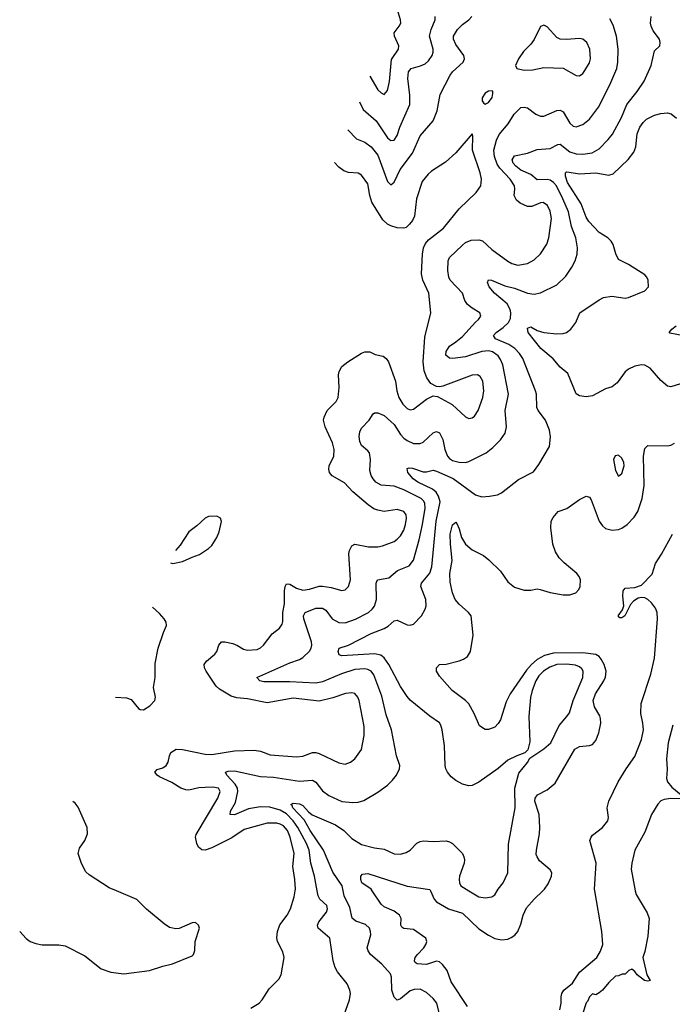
# Model space of a CAD drawing. Header units: inches. Extents: x 2134017 to 2292458, y 756222 to 916513.
# Tile 163 of 256: x 2143150 to 2147160, y 869303 to 875350. Entities that reach past the tile are written whole.
import ezdxf

# ---------------------------------------------------------------- set-up
doc = ezdxf.new("R2010")
doc.units = ezdxf.units.IN
doc.header["$MEASUREMENT"] = 0
doc.layers.add('C1846', color=7, linetype='Continuous')
doc.layers.add('C1847', color=7, linetype='Continuous')

msp = doc.modelspace()

# ---------------------------------------------------------------- linework, layer by layer
at = {"layer": 'C1846', "color": 5}
for points, elevation in [([(2143150.1, 869750.7), (2143190, 869708.4), (2143214, 869690), (2143250, 869676), (2143289.1, 869669.1), (2143390, 869668.9), (2143430, 869662.3), (2143550, 869602), (2143650, 869521.8), (2143710, 869500.3), (2143790, 869490.3), (2143948, 869510), (2144030, 869538.4), (2144090, 869552.4), (2144210, 869601), (2144219, 869610), (2144226, 869634), (2144227.6, 869690), (2144254, 869770), (2144249.2, 869790), (2144230, 869806), (2144210, 869804.5), (2144130, 869768.2), (2144110, 869766.9), (2144070, 869776), (2144037.5, 869797.5), (2143930, 869887.1), (2143870, 869947.3), (2143744.1, 870000)], 420), ([(2144570, 869279.7), (2144622, 869310), (2144639.7, 869330), (2144682, 869398), (2144741.5, 869458.5), (2144755.6, 869484.4), (2144774.7, 869590), (2144766.3, 869626.3), (2144734.2, 869690), (2144730.8, 869710.8), (2144733.2, 869750), (2144748.3, 869791.7), (2144792.5, 869850), (2144814.8, 869890), (2144837, 869963), (2144842.6, 870000)], 380), ([(2145134.3, 869210), (2145177.2, 869330), (2145182, 869370), (2145178.7, 869390), (2145161.7, 869430), (2145102.4, 869502.4), (2145087.6, 869530), (2145075.1, 869570), (2145054.7, 869710), (2144984.4, 869770), (2144979.8, 869790), (2144987.6, 869810), (2145034.5, 869870), (2145041.5, 869890), (2145037.2, 869910), (2144994.7, 869950), (2144982.9, 869970), (2144977.3, 870000)], 360), ([(2145726.8, 869250), (2145712.1, 869310), (2145690, 869338.9), (2145650, 869375.1), (2145610, 869396.1), (2145573.7, 869393.7), (2145550, 869386), (2145490, 869337.7), (2145470, 869329.7), (2145450, 869346.6), (2145436.1, 869390), (2145434.3, 869470), (2145427.3, 869490), (2145375.6, 869550), (2145305.1, 869610), (2145290.8, 869630.8), (2145284.7, 869650), (2145307.6, 869730), (2145306.4, 869750), (2145298.5, 869770), (2145274.5, 869794.5), (2145214.5, 869814.6), (2145193.2, 869833.2), (2145178.5, 869898.5), (2145143.6, 869970), (2145137.7, 870000)], 340), ([(2145902.2, 869290), (2145801.5, 869441.5), (2145775.8, 869510), (2145748.7, 869548.7), (2145730, 869564.1), (2145710, 869569), (2145650, 869547.1), (2145592.1, 869552.1), (2145580.3, 869560.3), (2145574.8, 869570), (2145580.2, 869590), (2145594, 869610), (2145633.9, 869650), (2145645.8, 869670), (2145651.6, 869690), (2145644.7, 869710), (2145570, 869763.2), (2145510, 869769), (2145497.6, 869777.6), (2145490.9, 869790), (2145493.5, 869830), (2145483.5, 869850), (2145450, 869875.5), (2145390, 869902.7), (2145370, 869918.2), (2145316.4, 870000)], 320), ([(2145673.4, 870000), (2145696.8, 869950), (2145711.7, 869931.7), (2145784.7, 869890), (2145870, 869863.7), (2145970, 869767.5), (2146030, 869728.2), (2146070, 869708), (2146110, 869700.2), (2146150, 869703.6), (2146170, 869713.1), (2146191.6, 869728.4), (2146210, 869750.5), (2146230, 869796.3), (2146244.1, 869850), (2146264.6, 869895.4), (2146310, 869948.8), (2146363.2, 870000)], 320), ([(2145909.8, 870000), (2145970, 869962.7), (2146010, 869957.7), (2146050, 869963.1), (2146070, 869974.9), (2146084.1, 870000)], 340), ([(2146469, 869270), (2146477.2, 869310), (2146476, 869350), (2146480.9, 869370), (2146493.2, 869390), (2146546.2, 869433.8), (2146590, 869500.2), (2146695.1, 869590), (2146719.5, 869630), (2146732, 869670), (2146726, 869750), (2146683.7, 870000)], 280), ([(2146932.5, 870000), (2146937, 869977), (2147005.3, 869865.3), (2147016.5, 869830), (2147010, 869722), (2146991.7, 869628.3), (2146979.5, 869590), (2147004, 869484), (2147022.8, 869450), (2147010, 869445.4), (2146989.6, 869450), (2146944, 869484), (2146930, 869505.2), (2146910, 869519), (2146892, 869510), (2146870, 869488.7), (2146851.6, 869488.4), (2146830, 869478), (2146810, 869475.3), (2146770, 869437.2), (2146730, 869389.2), (2146710, 869373.2), (2146690, 869362), (2146670, 869368), (2146650, 869348.7), (2146639.6, 869320.4), (2146630, 869312), (2146610, 869249.3)], 280)]:
    msp.add_lwpolyline(points, dxfattribs=dict(at, elevation=elevation))
at = {"layer": 'C1847', "color": 5}
for points, elevation in [([(2146084.1, 870000), (2146089.7, 870010), (2146121.5, 870050), (2146148.9, 870111.1), (2146153.9, 870286.1), (2146194.5, 870510), (2146193.1, 870630), (2146217.7, 870722.3), (2146270, 870787.7), (2146285.1, 870814.9), (2146370, 870872.9), (2146412.5, 870910), (2146463.7, 871016.3), (2146512.2, 871070), (2146527.2, 871092.8), (2146551.2, 871170), (2146609.9, 871310), (2146611.5, 871350), (2146604.2, 871364.2), (2146590, 871376.8), (2146565.6, 871385.6), (2146510, 871392.6), (2146450.1, 871389.9), (2146407.1, 871372.9), (2146368.2, 871350), (2146340, 871320), (2146321.1, 871290), (2146298, 871230), (2146287.8, 871187.8), (2146277.5, 871070), (2146285.3, 870914.8), (2146272.8, 870867.2), (2146253, 870847), (2146204.7, 870830), (2146150, 870802.9), (2146089.2, 870750.8), (2145970, 870667.8), (2145930, 870647.8), (2145910, 870644.7), (2145870, 870655.4), (2145830, 870676.9), (2145801, 870701), (2145777.7, 870730), (2145767.4, 870750), (2145763.5, 870770), (2145760.9, 870890), (2145746.2, 870990), (2145738.2, 871018.2), (2145730, 871031.1), (2145670, 871073.1), (2145550, 871171.3), (2145530, 871192.8), (2145490, 871255.4), (2145418.5, 871390), (2145390, 871431.8), (2145368.4, 871448.4), (2145330, 871456.3), (2145130, 871443.8), (2145112.3, 871450), (2145106.9, 871470), (2145112.7, 871490), (2145170, 871509.1), (2145310, 871580.1), (2145389.4, 871610.6), (2145414.2, 871625.8), (2145450, 871659), (2145470, 871662.3), (2145530, 871633.7), (2145550, 871632), (2145570, 871638.4), (2145619.7, 871690), (2145641.7, 871730), (2145647.1, 871750), (2145645.1, 871790), (2145615.3, 871870), (2145618.9, 871890), (2145669, 871951), (2145683.2, 871990), (2145709.1, 872270), (2145732.8, 872390), (2145724.2, 872424.2), (2145709, 872449), (2145686.8, 872466.8), (2145597.2, 872510), (2145568.2, 872530), (2145535.1, 872570), (2145530, 872594), (2145542, 872598), (2145564.1, 872595.9), (2145630, 872573.7), (2145650, 872573.8), (2145690, 872584.5), (2145710, 872578.6), (2145813.2, 872533.2), (2145950, 872432.7), (2145990, 872420.2), (2146036.8, 872423.2), (2146086.7, 872433.3), (2146110, 872444.4), (2146214.1, 872525.9), (2146305.9, 872574.1), (2146340.5, 872619.5), (2146406, 872730), (2146411.8, 872788.2), (2146404.4, 872830), (2146379.8, 872890), (2146336.1, 872950), (2146327.9, 872967.9), (2146324.5, 873050), (2146319.7, 873070), (2146242.2, 873270), (2146220.9, 873300.9), (2146192.4, 873330), (2146154.6, 873354.6), (2146074, 873390), (2146060.3, 873410), (2146076.8, 873430), (2146120.1, 873459.9), (2146152.8, 873490), (2146165.2, 873514.8), (2146168.2, 873550), (2146163.2, 873570), (2146144.3, 873604.3), (2146066.4, 873670), (2146033.8, 873710), (2146024.7, 873735.3), (2146030, 873752), (2146049.7, 873750.3), (2146130, 873715.8), (2146190, 873700.7), (2146270, 873670.9), (2146310, 873665.6), (2146350, 873672.2), (2146450, 873722.7), (2146504.9, 873775.1), (2146542.2, 873830), (2146562.4, 873870), (2146576.1, 873910), (2146577.4, 873950), (2146567.3, 874010), (2146540.9, 874080.9), (2146521.9, 874170), (2146488.1, 874250), (2146447.3, 874330), (2146430, 874350.4), (2146410, 874364), (2146390, 874369.9), (2146330, 874366.2), (2146290, 874398.9), (2146230, 874426.7), (2146197.8, 874450), (2146182.2, 874470), (2146176.5, 874490), (2146190, 874513.8), (2146269.3, 874530), (2146330, 874552.4), (2146410, 874559.7), (2146455.7, 874584.3), (2146470, 874585.4), (2146530, 874539.1), (2146570, 874525.6), (2146610, 874525.1), (2146666.4, 874533.6), (2146710, 874556.9), (2146765.8, 874614.2), (2146791.7, 874648.3), (2146848.2, 874750), (2146879.8, 874830), (2146944.1, 874910), (2146986.9, 874973.1), (2147030.8, 875070), (2147050, 875158.8), (2147084, 875190), (2147086, 875210), (2147080.9, 875230), (2147042.2, 875282.2), (2147029.7, 875310), (2147026.6, 875330), (2147029.7, 875370.3)], 340), ([(2145167.2, 874674.7), (2145218.8, 874618.8), (2145270, 874597.6), (2145310, 874568.7), (2145350, 874519.1), (2145410, 874356.9), (2145430, 874336.2), (2145450, 874351.8), (2145488.6, 874430), (2145563.2, 874530), (2145610, 874638), (2145691.4, 874730), (2145715.5, 874790), (2145732.6, 874890), (2145795.8, 875010), (2145810, 875031.1), (2145875.6, 875090), (2145882.7, 875110), (2145879.8, 875130), (2145830, 875198.3), (2145815, 875230), (2145815.5, 875250), (2145839.1, 875290), (2145870, 875321.7), (2145910.5, 875350), (2145928.2, 875370)], 360), ([(2145237.7, 874846.9), (2145259.8, 874799.8), (2145341, 874730), (2145410, 874625.3), (2145430, 874608.6), (2145450, 874609.7), (2145470, 874639.6), (2145485.1, 874690), (2145547.4, 874830), (2145546.9, 874886.9), (2145534.6, 874990), (2145539.3, 875030), (2145555.3, 875050), (2145613.2, 875066.7), (2145640.4, 875079.6), (2145661.5, 875098.5), (2145684.7, 875130), (2145691, 875150), (2145691, 875170), (2145667.7, 875250), (2145677.8, 875290), (2145702.9, 875350), (2145702.4, 875370)], 340), ([(2145301.5, 875002.8), (2145350, 874919.7), (2145370, 874900.5), (2145390, 874891.8), (2145410, 874916), (2145421.2, 874970), (2145434, 875106), (2145476.9, 875170), (2145480.3, 875190), (2145452.4, 875250), (2145451.3, 875270), (2145482, 875310), (2145491, 875330), (2145489.4, 875350), (2145472.1, 875410), (2145472.3, 875419.6)], 320), ([(2144977.3, 870000), (2144960.8, 870090), (2144937.9, 870170), (2144927.8, 870250), (2144913.1, 870290), (2144858.1, 870390), (2144830.8, 870430), (2144790, 870473.3), (2144750, 870496.2), (2144686.7, 870513.3), (2144630, 870516.1), (2144556.8, 870503.2), (2144470, 870466.9), (2144444.2, 870470), (2144446, 870490), (2144476.9, 870543.1), (2144490.9, 870610.9), (2144487.7, 870630), (2144474.8, 870654.8), (2144422.8, 870710), (2144414, 870730), (2144430, 870735.5), (2144470, 870736.4), (2144630, 870702.5), (2144710, 870699.2), (2144870, 870673.5), (2144950, 870679.3), (2144970, 870666.7), (2145010, 870613.8), (2145050, 870584.9), (2145130, 870548.1), (2145197.2, 870542.7), (2145230, 870545.7), (2145264.7, 870555.2), (2145350, 870605.3), (2145409.6, 870650), (2145440.7, 870679.3), (2145465.1, 870710), (2145484.5, 870750), (2145485.1, 870770), (2145464.7, 870830), (2145434.8, 870990), (2145401.8, 871081.8), (2145375.6, 871195.6), (2145326, 871326), (2145309.7, 871350), (2145290, 871360.2), (2145270, 871363.6), (2145210, 871360.1), (2145128, 871332), (2145010, 871283.6), (2144970, 871276.3), (2144810, 871283.4), (2144650, 871284.2), (2144625.2, 871290), (2144606.9, 871310), (2144810, 871401.5), (2144870, 871422), (2144890, 871434.2), (2144930, 871472.9), (2144941.1, 871490), (2144945, 871510), (2144942.9, 871530), (2144896.8, 871670), (2144893.5, 871690), (2144904, 871710), (2144970, 871735.8), (2145010, 871737.1), (2145030, 871724.9), (2145070.1, 871670.1), (2145110, 871648.9), (2145150, 871647), (2145212.3, 871667.7), (2145293.5, 871710), (2145316.4, 871730), (2145330.5, 871749.5), (2145342.4, 871790), (2145340.8, 871890), (2145349, 871911), (2145417.3, 871922.7), (2145472.3, 871967.7), (2145542.9, 871997.1), (2145569.9, 872030.1), (2145604.9, 872155.1), (2145624.4, 872250), (2145642, 872350), (2145639.2, 872379.2), (2145633.4, 872393.4), (2145615.9, 872410), (2145510, 872463.7), (2145450, 872485.6), (2145370, 872492.5), (2145338.3, 872510), (2145321.2, 872530), (2145309.8, 872550), (2145301.4, 872581.4), (2145304.5, 872650), (2145298.3, 872690), (2145290, 872702.9), (2145250, 872735.6), (2145239.8, 872759.8), (2145236.8, 872790), (2145240.9, 872819.1), (2145250, 872842), (2145297, 872890), (2145322, 872930), (2145330, 872935.3), (2145350, 872936.5), (2145390, 872919.1), (2145450, 872864.7), (2145490, 872803.2), (2145510, 872780.5), (2145530, 872765.1), (2145570, 872747.8), (2145610, 872748.2), (2145630, 872755.8), (2145690, 872812.6), (2145710, 872821.3), (2145730, 872812.7), (2145750, 872772.4), (2145761.5, 872710), (2145778.3, 872670), (2145790, 872655.6), (2145810, 872642.6), (2145850, 872632.4), (2145890, 872631.8), (2145910, 872636.6), (2146016.9, 872690), (2146057.7, 872722.3), (2146105.1, 872770), (2146133.7, 872810), (2146141.5, 872850), (2146132.8, 872950), (2146153.3, 873050), (2146118, 873230), (2146104.2, 873264.2), (2146090, 873285.3), (2146055.3, 873310), (2146030, 873316.3), (2145990, 873312.5), (2145890, 873280.6), (2145811.3, 873270), (2145790, 873271), (2145768.7, 873290), (2145770, 873313.4), (2145790, 873346), (2145830, 873371.1), (2145870, 873404.1), (2145950, 873493.7), (2145969.6, 873510), (2145982.9, 873530), (2145977, 873550), (2145930, 873577.7), (2145901.4, 873601.4), (2145886, 873626), (2145869.8, 873670), (2145795.1, 873750), (2145786.8, 873770), (2145779.8, 873810), (2145782.2, 873870), (2145790, 873890.3), (2145870, 873966.5), (2145890, 873982.4), (2145924.6, 873995.4), (2145970, 873997.8), (2145992.9, 873992.9), (2146050, 873939.6), (2146150, 873866.7), (2146173.3, 873853.3), (2146210, 873843.5), (2146270, 873852.3), (2146310, 873874.9), (2146350, 873911.8), (2146389.2, 873970.8), (2146400.3, 874010), (2146417.4, 874130), (2146410, 874174.5), (2146392.9, 874210), (2146367.1, 874227.1), (2146350, 874225.6), (2146296.3, 874203.7), (2146270, 874203.7), (2146224.1, 874224.1), (2146201.6, 874241.6), (2146187.3, 874270), (2146193.1, 874310), (2146190.5, 874330), (2146163.6, 874370), (2146099.3, 874439.3), (2146083.2, 874463.2), (2146067.6, 874510), (2146063.7, 874550), (2146078.7, 874610), (2146095.4, 874644.6), (2146151.9, 874710), (2146187.6, 874770), (2146230, 874810.2), (2146250, 874813.6), (2146270, 874809.1), (2146322, 874770), (2146350, 874756.9), (2146370, 874756.9), (2146450, 874792.3), (2146470, 874794.9), (2146490, 874784.2), (2146530, 874714), (2146550, 874696), (2146570, 874691.5), (2146610, 874705.8), (2146650, 874740.2), (2146705.9, 874814.1), (2146775.3, 874950), (2146818, 875050), (2146825, 875090), (2146827.2, 875170), (2146816.8, 875250), (2146796.6, 875316.6), (2146775.5, 875355.5)], 360), ([(2147210, 873113.1), (2147150, 873095.1), (2147130, 873100.4), (2147090, 873135.3), (2147023.8, 873210), (2146990, 873229.1), (2146970, 873230.5), (2146930, 873221.5), (2146890, 873205), (2146870, 873188.7), (2146820.5, 873119.6), (2146790, 873095.6), (2146750, 873083.5), (2146670, 873041.3), (2146630, 873033.6), (2146590, 873040.9), (2146570, 873053.2), (2146516.9, 873176.9), (2146470, 873216.4), (2146426.8, 873266.8), (2146351.8, 873330), (2146275.1, 873430), (2146270, 873454.9), (2146290, 873464.9), (2146330, 873441.2), (2146370, 873429.2), (2146450, 873421.5), (2146490, 873424), (2146509.2, 873430), (2146536.9, 873450), (2146567, 873490), (2146592.3, 873550), (2146710, 873630.3), (2146736.6, 873643.4), (2146788.2, 873651.8), (2146870, 873641.1), (2146890, 873644.6), (2146990, 873684.6), (2147012.6, 873710), (2147012.2, 873750), (2147002.4, 873770), (2146990, 873782.4), (2146890, 873846.6), (2146830, 873878), (2146812.2, 873912.2), (2146797.2, 873970), (2146783.5, 873990), (2146763, 874010), (2146710, 874043.8), (2146647.1, 874110), (2146630, 874136.9), (2146600, 874220), (2146516.5, 874350), (2146503, 874390), (2146503.9, 874410), (2146510, 874415.2), (2146525.9, 874414.1), (2146590, 874403.9), (2146690, 874409.1), (2146770, 874395.2), (2146797.2, 874402.8), (2146887.8, 874492.2), (2146922.6, 874537.4), (2146934.6, 874570), (2146943.4, 874650), (2146959.8, 874690), (2146980.3, 874719.7), (2147001.5, 874738.5), (2147050, 874763.9), (2147090, 874775.2), (2147130, 874778.3), (2147152.1, 874772.1), (2147185.8, 874745.8)], 320), ([(2144842.6, 870000), (2144844.1, 870010), (2144840.9, 870070), (2144828.2, 870150), (2144837.3, 870230), (2144811.7, 870330), (2144795.4, 870370), (2144770, 870398.5), (2144750, 870410.4), (2144730, 870415.2), (2144670, 870416.3), (2144530, 870376.1), (2144454, 870326), (2144330, 870265), (2144290, 870249.9), (2144270, 870251.1), (2144248.5, 870268.5), (2144238.2, 870290), (2144231, 870329), (2144234.2, 870345.8), (2144368.2, 870570), (2144382.2, 870610), (2144372, 870630), (2144336.6, 870636.7), (2144290, 870635.8), (2144250, 870632.7), (2144190, 870619.3), (2144170, 870619.9), (2144139.2, 870630), (2144085, 870665), (2144010, 870699.8), (2143994.3, 870710), (2143981.3, 870730), (2143994.1, 870745.8), (2144030, 870756.5), (2144049.6, 870770), (2144062, 870790), (2144069.8, 870830), (2144079.4, 870850), (2144110.5, 870869.5), (2144150, 870869), (2144290, 870840.1), (2144330, 870836.6), (2144470, 870859.1), (2144590, 870863.5), (2144630, 870857.1), (2144690, 870835.9), (2144850, 870823.2), (2144890, 870827.6), (2144950, 870849.3), (2144970, 870849.2), (2144990, 870844.2), (2145110, 870785.5), (2145150, 870779), (2145182, 870790), (2145209.6, 870810), (2145250, 870868), (2145266.3, 870953.7), (2145267.1, 871010), (2145235.9, 871170), (2145228.5, 871190), (2145210, 871212.3), (2145190, 871217.2), (2145152, 871212), (2145074.8, 871185.2), (2144990, 871166), (2144830, 871182.5), (2144670, 871153.9), (2144550, 871179.6), (2144484.6, 871184.6), (2144450, 871195.2), (2144378.7, 871238.7), (2144357.2, 871257.2), (2144296.1, 871350), (2144286, 871370), (2144284.4, 871390), (2144296.9, 871410), (2144350, 871454.3), (2144360.7, 871470), (2144374.3, 871510), (2144390, 871528.5), (2144410, 871529.1), (2144458.9, 871518.9), (2144487.7, 871507.7), (2144524.3, 871484.3), (2144550, 871477.8), (2144610, 871483), (2144630, 871493.2), (2144648.7, 871510), (2144701.5, 871578.5), (2144746.1, 871613.9), (2144762, 871638), (2144766, 871654), (2144766.5, 871710), (2144776.4, 871763.5), (2144776.3, 871843.7), (2144781.4, 871870), (2144790, 871886), (2144810, 871883.9), (2144850, 871858.4), (2144890, 871846.2), (2144930, 871852.8), (2144990, 871870.8), (2145010, 871871.6), (2145063.6, 871863.6), (2145130, 871845.7), (2145150, 871848.7), (2145170.8, 871869.2), (2145182.4, 871910), (2145172.8, 872070), (2145176.4, 872090), (2145190, 872118.4), (2145210, 872130.3), (2145293.1, 872113.1), (2145350, 872113), (2145378.9, 872118.9), (2145450, 872145.8), (2145470, 872159.6), (2145490, 872181.5), (2145510, 872214.4), (2145521.4, 872250), (2145527, 872290), (2145523.9, 872310), (2145510, 872329.7), (2145470, 872341.5), (2145389.1, 872330.9), (2145350, 872337.1), (2145326.8, 872346.9), (2145290.5, 872370.5), (2145197.2, 872450), (2145146.3, 872506.3), (2145070, 872548.8), (2145054.2, 872570), (2145049, 872590), (2145052, 872610), (2145079.8, 872670), (2145082, 872710), (2145072.2, 872752.2), (2145027.3, 872850), (2145017.7, 872890), (2145020.9, 872910), (2145039.8, 872950), (2145093.6, 873006.4), (2145106, 873030), (2145112.3, 873092.3), (2145107.9, 873170), (2145112.4, 873190), (2145130, 873220.4), (2145166.6, 873250), (2145250, 873303), (2145269.7, 873310.3), (2145302, 873310), (2145334.4, 873294.4), (2145383.9, 873283.9), (2145401.6, 873270), (2145415.3, 873250), (2145458.9, 873130), (2145467.7, 873070), (2145480.2, 873030), (2145503.2, 872990), (2145530, 872962), (2145550, 872954), (2145570, 872958.3), (2145650, 873018.9), (2145690, 873041.3), (2145716.7, 873036.7), (2145807.6, 872987.6), (2145890, 872910.4), (2145910, 872901.3), (2145930, 872904.9), (2145945.1, 872914.9), (2145967.2, 872950), (2145996.2, 873030), (2146002.5, 873070), (2145996.5, 873130), (2145979.6, 873159.6), (2145962, 873170), (2145930, 873167.7), (2145750, 873100.5), (2145730, 873095.4), (2145710, 873097.4), (2145676.4, 873116.4), (2145651, 873151), (2145634.8, 873194.8), (2145629.3, 873249.3), (2145638.7, 873401.3), (2145676.4, 873550), (2145664, 873670), (2145627.9, 873750), (2145618, 873790), (2145624.2, 873910), (2145631.2, 873948.8), (2145643.5, 873976.5), (2145660.9, 873999.1), (2145754.3, 874070), (2145850, 874188.9), (2145954, 874290), (2145984.2, 874330), (2145987.1, 874370), (2145979.3, 874410), (2145932.1, 874550), (2145935.1, 874635.1), (2145930, 874648.7), (2145830, 874533.6), (2145765.4, 874474.6), (2145680.1, 874419.9), (2145659.2, 874400.8), (2145623.7, 874356.3), (2145587.3, 874250), (2145576, 874144), (2145563.7, 874116.3), (2145546, 874094), (2145525.3, 874074.7), (2145510, 874069.6), (2145470, 874072.1), (2145430, 874083.5), (2145410, 874094), (2145381.6, 874121.6), (2145313.6, 874230), (2145300.5, 874270), (2145290, 874342), (2145250, 874395.4), (2145230, 874407.1), (2145170, 874412.3), (2145141.2, 874421.2), (2145110, 874444.4), (2145084.8, 874473.7)], 380), ([(2147230, 873408.3), (2147145.1, 873425.1), (2147140.9, 873430), (2147157.2, 873450), (2147183.9, 873470)], 280), ([(2146363.2, 870000), (2146373.6, 870010), (2146396.3, 870043.7), (2146417.6, 870090), (2146419.6, 870110), (2146408.5, 870128.5), (2146343.7, 870183.7), (2146328.4, 870208.4), (2146324.2, 870224.2), (2146324.4, 870250), (2146344.4, 870350), (2146346.3, 870390), (2146342.2, 870470), (2146314.5, 870550), (2146316.3, 870570), (2146330.9, 870590), (2146390, 870620.2), (2146439.5, 870660.5), (2146560.4, 870870), (2146590, 870886.2), (2146650, 870892.5), (2146670, 870899.7), (2146690, 870922.7), (2146707.6, 870970), (2146719.9, 871030), (2146719.3, 871059.2), (2146715.2, 871075.2), (2146682.3, 871130), (2146672.5, 871170), (2146687.3, 871210), (2146739.6, 871290), (2146748.5, 871311.5), (2146752.3, 871350), (2146740.4, 871390), (2146723.3, 871423.3), (2146710, 871439.6), (2146690, 871452.3), (2146610, 871461.2), (2146430, 871459), (2146375, 871445), (2146330, 871420.1), (2146294.1, 871390), (2146263.8, 871356.2), (2146163, 871210), (2146138.9, 871161.1), (2146104.2, 871050), (2146090, 871027), (2146070, 871006.3), (2146030, 870991.6), (2146010, 870991.6), (2145974.1, 871014.2), (2145941.5, 871090), (2145909.1, 871149.1), (2145889.8, 871169.8), (2145807.6, 871230), (2145730, 871318.4), (2145711.2, 871350), (2145711.6, 871370), (2145730, 871390.3), (2145770, 871392.9), (2145850, 871413), (2145877.2, 871422.8), (2145900.7, 871439.3), (2145919.8, 871470), (2145935.6, 871570), (2145923.2, 871690), (2145907.8, 871710), (2145850, 871760.3), (2145826.6, 871790), (2145809.2, 871830), (2145795.9, 871895.9), (2145793.3, 871950), (2145808.1, 872030), (2145796.2, 872130), (2145795.5, 872190), (2145810, 872248), (2145830, 872264), (2145835.8, 872255.8), (2145850, 872222.8), (2145864.2, 872170), (2145889.1, 872129.1), (2145930, 872095), (2145999.4, 872059.4), (2146033.3, 872033.3), (2146103.6, 871963.5), (2146150, 871897.6), (2146190, 871865.3), (2146250, 871847), (2146290, 871847.4), (2146330, 871854.6), (2146348.1, 871851.9), (2146410, 871833.1), (2146490, 871817.7), (2146530, 871817.7), (2146567, 871830), (2146585.7, 871850), (2146594.6, 871870), (2146596.2, 871910), (2146588.4, 871930), (2146572.4, 871950), (2146494.5, 872014.5), (2146465.1, 872045.1), (2146442, 872082), (2146426.6, 872130), (2146413.6, 872230), (2146416.2, 872270), (2146426.9, 872293.1), (2146458, 872330), (2146511.6, 872348.4), (2146590, 872404.2), (2146630, 872423.7), (2146650, 872417.6), (2146662, 872402), (2146709.4, 872270), (2146730, 872241.2), (2146750, 872225), (2146790, 872215.6), (2146830, 872220.2), (2146850, 872227.1), (2146883.1, 872250), (2146924.5, 872295.5), (2146948, 872330), (2146974, 872410), (2146986.4, 872490), (2146983.1, 872670), (2146990, 872716.5), (2147010, 872734.5), (2147130, 872733.4), (2147150, 872737.1), (2147174, 872750)], 320), ([(2144077.7, 872015.4), (2144090.7, 872010.7), (2144150, 872023.1), (2144210, 872050.4), (2144255.1, 872064.9), (2144310, 872102), (2144330, 872120.7), (2144360.9, 872170), (2144375.3, 872204.7), (2144389.4, 872269.4), (2144384, 872290), (2144360.9, 872300.9)], 420), ([(2144360.9, 872300.9), (2144310, 872298.4), (2144290, 872289.5), (2144238.4, 872241.6), (2144190, 872204.7), (2144136.1, 872123.9), (2144108, 872089.4)], 420), ([(2146683.7, 870000), (2146682, 870010), (2146691.9, 870170), (2146653.8, 870310), (2146660.4, 870330), (2146670, 870341.7), (2146731.6, 870390), (2146762.9, 870430), (2146767.3, 870450), (2146759.7, 870510), (2146769.7, 870550), (2146827, 870670), (2146876, 870750), (2146930, 870825.5), (2146970.5, 870930), (2146981.9, 870990), (2146978.7, 871030), (2146965.8, 871090), (2146969.1, 871150), (2147027, 871330), (2147050.3, 871430), (2147068.8, 871670), (2147066.1, 871710), (2147056.9, 871736.9), (2147032.5, 871770), (2147009, 871789), (2146990, 871798.7), (2146970, 871802.3), (2146950, 871797.3), (2146921.3, 871778.7), (2146901.9, 871758.1), (2146868.2, 871690), (2146850, 871676.3), (2146836.5, 871676.5), (2146828, 871690), (2146853.9, 871726.1), (2146862.7, 871750), (2146856.1, 871810), (2146858.2, 871841.8), (2146870, 871858.3), (2146930, 871863), (2146970, 871876.8), (2147035.5, 871944.5), (2147055.8, 872010), (2147093.1, 872066.9), (2147160.9, 872190)], 280), ([(2143739.6, 871190), (2143806.5, 871186.5), (2143835.9, 871175.9), (2143881, 871121), (2143890, 871114.6), (2143910, 871111.7), (2143950, 871136), (2143980.5, 871170), (2143984.4, 871190), (2143971.8, 871250), (2143982.9, 871310), (2143982.6, 871397.4), (2144000.3, 871490), (2144032.7, 871587.3), (2144051.6, 871630), (2144049.6, 871650), (2144038, 871670), (2144010, 871703), (2143965.7, 871742)], 420), ([(2147163.1, 871016.9), (2147134.6, 870910), (2147123, 870810), (2147127.7, 870747.7), (2147124.8, 870690), (2147129.4, 870670), (2147157.5, 870637.5), (2147214.3, 870590)], 280), ([(2143744.1, 870000), (2143698.9, 870018.9), (2143577.6, 870097.6), (2143557.3, 870117.3), (2143529.1, 870169.1), (2143509.8, 870230), (2143517.5, 870262.5), (2143549.8, 870310), (2143567.6, 870350), (2143565.7, 870390), (2143510, 870514), (2143490, 870538), (2143477.1, 870549)], 420), ([(2145137.7, 870000), (2145131.8, 870030), (2145074.8, 870114.8), (2145017.4, 870250), (2144935.3, 870370), (2144897.3, 870437.3), (2144828.7, 870510), (2144824.2, 870524.2), (2144816.3, 870530), (2144830, 870539.6), (2144870, 870535.2), (2144890, 870524.9), (2144924.8, 870484.8), (2144947.5, 870467.5), (2145090, 870405.1), (2145140.7, 870370), (2145190, 870321.6), (2145250, 870285.6), (2145330, 870264.5), (2145390, 870256.5), (2145450, 870228.2), (2145490, 870226.2), (2145524, 870236), (2145549, 870251), (2145590, 870292.7), (2145610, 870303.8), (2145630, 870308.2), (2145690, 870302.4), (2145770, 870306.4), (2145790, 870301.6), (2145810, 870290.5), (2145870, 870230.5), (2145878, 870210), (2145882.3, 870190), (2145880.3, 870170), (2145853.1, 870090), (2145850.3, 870070), (2145851.8, 870050), (2145861.3, 870030), (2145909.8, 870000)], 340), ([(2147210, 870564.6), (2147150, 870566.6), (2147110, 870562.1), (2147090, 870553), (2147070, 870532.5), (2147031.4, 870470), (2146990, 870359.6), (2146930.3, 870250), (2146910.5, 870170), (2146906.4, 870133.6), (2146932.5, 870000)], 280), ([(2145316.4, 870000), (2145309.9, 870009.9), (2145251.2, 870050), (2145245.1, 870070), (2145245.6, 870090), (2145256.6, 870103.4), (2145290, 870105.7), (2145530, 870029.2), (2145669.2, 870009.2), (2145673.4, 870000)], 320)]:
    msp.add_lwpolyline(points, dxfattribs=dict(at, elevation=elevation))
for points, elevation in [([(2146370, 875316), (2146350, 875308.7), (2146310, 875229.4), (2146290, 875200.9), (2146245.7, 875154.3), (2146215.5, 875110), (2146197.3, 875070), (2146204.7, 875050), (2146250, 875039.5), (2146302, 875042), (2146370, 875056.5), (2146490, 875051.7), (2146570, 875006.7), (2146590, 875006), (2146610, 875020.5), (2146622.2, 875037.8), (2146650, 875085.5), (2146656.8, 875110), (2146653.3, 875170), (2146634.7, 875210), (2146610.8, 875230.8), (2146590, 875235.8), (2146510, 875229.7), (2146470, 875231.6), (2146450, 875242), (2146390, 875306)], 380), ([(2146052.9, 874912.9), (2146030, 874912.3), (2146010, 874899.3), (2145991, 874870), (2145991.3, 874851.3), (2145999.6, 874839.6), (2146010, 874832), (2146030, 874841), (2146052.7, 874872.7), (2146058, 874898), (2146058, 874910)], 380), ([(2146830, 872676.2), (2146808.7, 872671.3), (2146799.3, 872650), (2146810, 872581), (2146830, 872547.3), (2146850, 872562.8), (2146863.1, 872610), (2146861, 872630), (2146850, 872658)], 340)]:
    msp.add_lwpolyline(points, close=True, dxfattribs=dict(at, elevation=elevation))

doc.saveas('drawing.dxf')
